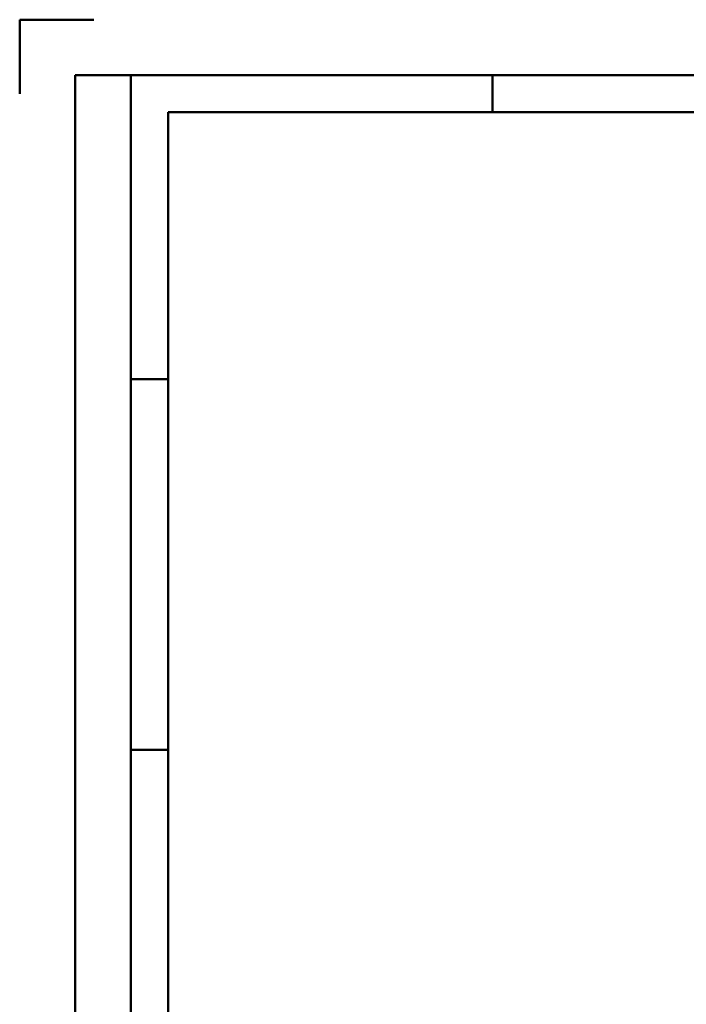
# Model space of a CAD drawing. Header units: millimetres. Extents: x 0 to 428, y 0 to 298.
# Tile 11 of 43: x 0 to 90, y 164 to 297. Entities that reach past the tile are written whole.
import ezdxf

# ---------------------------------------------------------------- set-up
doc = ezdxf.new("R2010")
doc.units = ezdxf.units.MM
doc.layers.add('am_0', color=7, linetype='Continuous', lineweight=50)
doc.layers.add('am_6', color=2, linetype='Continuous', lineweight=35)

# ---------------------------------------------------------------- blocks, each defined once
blk = doc.blocks.new('1_Drawing_frame_0_in_FDFneo150180C2325N1N4N_300Op0__1203')
at = {"layer": 'am_0'}
for p, q in [((0, 297), (10, 297)), ((0, 287), (0, 297)), ((7.5, 289.5), (412.5, 289.5)), ((7.5, 7.5), (7.5, 289.5)), ((15, 289.5), (15, 7.5)), ((63.75, 284.5), (63.75, 289.5)), ((20, 284.5), (407.5, 284.5)), ((20, 12.5), (20, 284.5)), ((20, 248.5), (15, 248.5)), ((20, 198.5), (15, 198.5))]:
    blk.add_line(p, q, dxfattribs=at)
at = {"layer": 'am_6', "flags": 8}
blk.add_attdef('ExcludeFromBOM', (425, 296.5), '', height=0.5, dxfattribs=at)

msp = doc.modelspace()

# ---------------------------------------------------------------- block references
msp.add_blockref('1_Drawing_frame_0_in_FDFneo150180C2325N1N4N_300Op0__1203', (0, 0))

doc.saveas('drawing.dxf')
